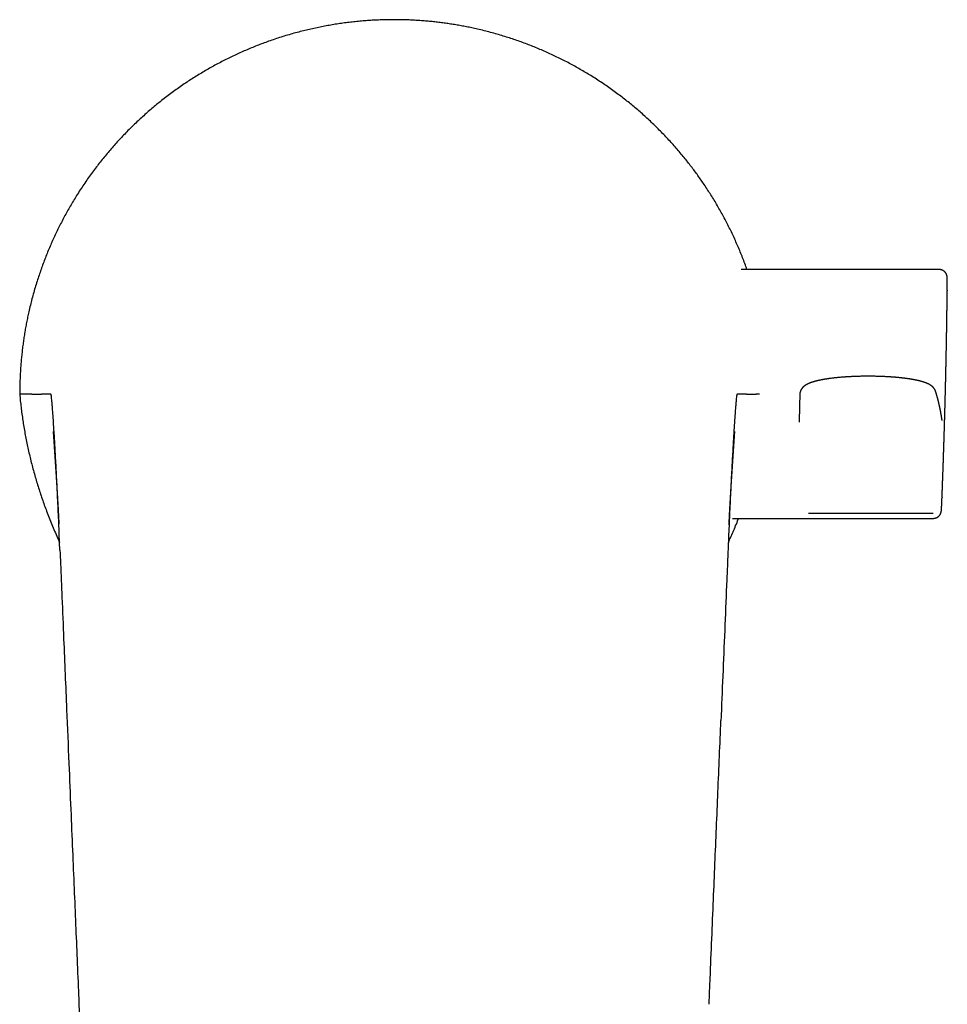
# Model space of a CAD drawing. Header units: millimetres. Extents: x 8 to 613, y 12 to 425.
# Tile 4 of 34: x 287 to 356, y 152 to 225. Entities that reach past the tile are written whole.
import ezdxf

# ---------------------------------------------------------------- set-up
doc = ezdxf.new("R2010")
doc.units = ezdxf.units.MM

msp = doc.modelspace()

# ---------------------------------------------------------------- linework, layer by layer
at = {"color": 7, "linetype": 'Continuous', "lineweight": 30}
for p, q in [((355.777, 206.559), (341.068, 206.559)), ((355.777, 206.558), (355.777, 206.558)), ((356.381, 205.011), (356.381, 204.982)), ((342.434, 197.29), (342.172, 197.29)), ((345.426, 197.279), (345.425, 197.266)), ((345.379, 195.226), (345.379, 195.224)), ((355.993, 189.605), (355.992, 189.579)), ((340.413, 188.059), (355.341, 188.059)), ((290.453, 185.695), (290.404, 186.863))]:
    msp.add_line(p, q, dxfattribs=at)
at = {"color": 7, "linetype": 'Continuous', "lineweight": 30, "flags": 128}
msp.add_lwpolyline([(291.864, 151.953), (291.949, 149.928), (292.445, 138.084), (293.129, 121.786)], dxfattribs=at)
at = {"color": 7, "linetype": 'Continuous', "lineweight": 30}
for centre, radius, start, end in [((287.832, -41.765), 239.055, 89.87058, 90.08878), ((287.978, 7.273), 190.017, 89.60627, 89.66607), ((342.499, 17.774), 179.516, 90.33219, 90.39548)]:
    msp.add_arc(centre, radius, start, end, dxfattribs=at)
for points, knots in [([(315.272, 225.121), (315.118, 225.12), (314.811, 225.119), (314.351, 225.107), (313.89, 225.088), (313.43, 225.061), (312.971, 225.027), (312.512, 224.985), (312.054, 224.935), (311.597, 224.878), (311.14, 224.813), (310.685, 224.741), (310.232, 224.661), (309.779, 224.574), (309.328, 224.479), (308.879, 224.377), (308.421, 224.265), (307.954, 224.142), (307.478, 224.008), (307.005, 223.865), (306.535, 223.714), (306.078, 223.558), (305.635, 223.399), (305.206, 223.236), (304.779, 223.066), (304.355, 222.89), (303.934, 222.705), (303.514, 222.514), (303.097, 222.315), (302.683, 222.109), (302.272, 221.896), (301.866, 221.677), (301.463, 221.451), (301.065, 221.219), (300.671, 220.98), (300.281, 220.735), (299.886, 220.478), (299.486, 220.207), (299.082, 219.923), (298.682, 219.632), (298.289, 219.333), (297.909, 219.035), (297.544, 218.738), (297.193, 218.443), (296.846, 218.141), (296.505, 217.834), (296.168, 217.521), (295.835, 217.201), (295.507, 216.875), (295.185, 216.544), (294.868, 216.207), (294.557, 215.866), (294.252, 215.52), (293.953, 215.169), (293.66, 214.813), (293.373, 214.453), (293.086, 214.079), (292.798, 213.691), (292.51, 213.29), (292.23, 212.883), (291.957, 212.471), (291.698, 212.064), (291.452, 211.663), (291.218, 211.268), (290.991, 210.869), (290.77, 210.466), (290.556, 210.059), (290.347, 209.647), (290.146, 209.231), (289.951, 208.811), (289.763, 208.389), (289.583, 207.964), (289.41, 207.536), (289.244, 207.106), (289.085, 206.673), (288.933, 206.238), (288.785, 205.79), (288.642, 205.329), (288.504, 204.855), (288.374, 204.378), (288.252, 203.899), (288.146, 203.446), (288.053, 203.018), (287.972, 202.618), (287.897, 202.216), (287.828, 201.813), (287.765, 201.409), (287.707, 201.004), (287.656, 200.598), (287.61, 200.192), (287.571, 199.785), (287.537, 199.375), (287.51, 198.961), (287.489, 198.543), (287.474, 198.126), (287.465, 197.708), (287.463, 197.429), (287.462, 197.29)], [0, 0, 0, 0, 0.010541, 0.021084, 0.031628, 0.042172, 0.052713, 0.063254, 0.073797, 0.084341, 0.094884, 0.105425, 0.115966, 0.12651, 0.137054, 0.147597, 0.158138, 0.16944, 0.180745, 0.192051, 0.203356, 0.214659, 0.225164, 0.235671, 0.246178, 0.256685, 0.26719, 0.277767, 0.288347, 0.298927, 0.309507, 0.320084, 0.330625, 0.341168, 0.351712, 0.362256, 0.372797, 0.384099, 0.395405, 0.406711, 0.418016, 0.429319, 0.439823, 0.450329, 0.460836, 0.471342, 0.481847, 0.492423, 0.503002, 0.513581, 0.52416, 0.534737, 0.545277, 0.555819, 0.566362, 0.576905, 0.587445, 0.598746, 0.61005, 0.621354, 0.632658, 0.643959, 0.654465, 0.664974, 0.675483, 0.685991, 0.696498, 0.707076, 0.717657, 0.728239, 0.738819, 0.749398, 0.75994, 0.770485, 0.78103, 0.791575, 0.802117, 0.81342, 0.824725, 0.836032, 0.847337, 0.85864, 0.867994, 0.87735, 0.886706, 0.896061, 0.905415, 0.91477, 0.924125, 0.933481, 0.942837, 0.952191, 0.961751, 0.971313, 0.980876, 0.990439, 1, 1, 1, 1]), ([(341.498, 206.559), (341.498, 206.561), (341.447, 206.708), (341.34, 207), (341.175, 207.432), (341.003, 207.862), (340.824, 208.289), (340.637, 208.714), (340.443, 209.136), (340.241, 209.556), (340.032, 209.973), (339.817, 210.386), (339.594, 210.796), (339.365, 211.2), (339.13, 211.601), (338.888, 211.997), (338.639, 212.39), (338.393, 212.764), (338.15, 213.121), (337.911, 213.462), (337.668, 213.798), (337.419, 214.131), (337.165, 214.46), (336.897, 214.796), (336.615, 215.14), (336.317, 215.49), (336.014, 215.835), (335.706, 216.175), (335.391, 216.511), (335.069, 216.842), (334.742, 217.169), (334.409, 217.49), (334.071, 217.805), (333.728, 218.115), (333.38, 218.418), (333.028, 218.715), (332.671, 219.006), (332.309, 219.292), (331.933, 219.578), (331.544, 219.864), (331.141, 220.15), (330.732, 220.428), (330.319, 220.699), (329.911, 220.957), (329.509, 221.201), (329.112, 221.433), (328.712, 221.658), (328.308, 221.877), (327.9, 222.089), (327.487, 222.295), (327.07, 222.495), (326.649, 222.688), (326.226, 222.874), (325.8, 223.052), (325.371, 223.223), (324.941, 223.387), (324.507, 223.544), (324.071, 223.693), (323.622, 223.839), (323.16, 223.98), (322.685, 224.116), (322.208, 224.243), (321.728, 224.362), (321.278, 224.466), (320.856, 224.555), (320.465, 224.633), (320.073, 224.704), (319.68, 224.77), (319.286, 224.831), (318.891, 224.885), (318.496, 224.934), (318.099, 224.978), (317.703, 225.015), (317.302, 225.048), (316.899, 225.074), (316.493, 225.095), (316.086, 225.11), (315.679, 225.119), (315.408, 225.12), (315.272, 225.121)], [0, 0, 0, 0, 0.000143, 0.013655, 0.02717, 0.040685, 0.0542, 0.067712, 0.081318, 0.094928, 0.108538, 0.122147, 0.135754, 0.149313, 0.162875, 0.176438, 0.19, 0.203559, 0.215688, 0.227819, 0.239952, 0.252084, 0.264216, 0.276344, 0.28975, 0.303159, 0.316569, 0.329978, 0.343385, 0.356883, 0.370385, 0.383887, 0.397389, 0.410888, 0.42434, 0.437795, 0.451252, 0.464707, 0.478159, 0.492583, 0.50701, 0.521438, 0.535865, 0.550288, 0.563694, 0.577102, 0.590512, 0.60392, 0.617326, 0.630824, 0.644325, 0.657827, 0.671328, 0.684826, 0.698278, 0.711733, 0.725188, 0.738643, 0.752095, 0.766518, 0.780945, 0.795373, 0.8098, 0.824223, 0.835859, 0.847496, 0.859135, 0.870772, 0.882408, 0.894044, 0.905682, 0.91732, 0.928957, 0.940593, 0.952473, 0.964355, 0.976238, 0.98812, 1, 1, 1, 1]), ([(356.381, 205.019), (356.381, 205.023), (356.382, 205.042), (356.382, 205.074), (356.382, 205.116), (356.383, 205.159), (356.383, 205.204), (356.383, 205.25), (356.384, 205.303), (356.384, 205.361), (356.385, 205.422), (356.385, 205.48), (356.385, 205.541), (356.385, 205.603), (356.385, 205.665), (356.385, 205.713), (356.385, 205.75), (356.385, 205.778), (356.385, 205.803), (356.384, 205.825), (356.384, 205.845), (356.384, 205.862), (356.383, 205.877), (356.383, 205.891), (356.383, 205.903), (356.382, 205.913), (356.382, 205.922), (356.382, 205.93), (356.381, 205.938), (356.381, 205.946), (356.38, 205.956), (356.38, 205.967), (356.379, 205.979), (356.378, 205.992), (356.376, 206.006), (356.375, 206.02), (356.373, 206.034), (356.371, 206.045), (356.37, 206.054), (356.368, 206.065), (356.365, 206.077), (356.362, 206.089), (356.36, 206.099), (356.357, 206.109), (356.355, 206.119), (356.352, 206.128), (356.349, 206.137), (356.346, 206.147), (356.341, 206.161), (356.333, 206.181), (356.322, 206.207), (356.308, 206.234), (356.293, 206.262), (356.272, 206.295), (356.245, 206.331), (356.212, 206.369), (356.179, 206.401), (356.146, 206.429), (356.112, 206.454), (356.071, 206.479), (356.023, 206.503), (355.969, 206.524), (355.909, 206.541), (355.845, 206.553), (355.8, 206.554), (355.777, 206.555)], [0, 0, 0, 0, 0.0057132, 0.0235703, 0.0428761, 0.0636303, 0.0858322, 0.1094804, 0.1345731, 0.1706798, 0.2067163, 0.2425663, 0.2782297, 0.3254903, 0.3724203, 0.4190389, 0.446379, 0.4734102, 0.4992047, 0.5236532, 0.5459507, 0.5669953, 0.5867862, 0.6053228, 0.6226043, 0.6390937, 0.6503459, 0.6617405, 0.6732788, 0.6849884, 0.6978749, 0.7124565, 0.7287328, 0.7449302, 0.7598762, 0.77356, 0.7858557, 0.791488, 0.7967849, 0.8024677, 0.809324, 0.8132051, 0.8173937, 0.8218315, 0.8256622, 0.8286274, 0.8311287, 0.8339594, 0.8371567, 0.8430599, 0.849964, 0.8577284, 0.865412, 0.8728658, 0.8847748, 0.8960554, 0.906733, 0.9146862, 0.9237688, 0.9340438, 0.9454459, 0.9578815, 0.9712263, 0.985326, 1, 1, 1, 1]), ([(355.993, 189.605), (355.994, 189.609), (355.994, 189.625), (355.995, 189.656), (355.997, 189.696), (355.999, 189.736), (356, 189.776), (356.002, 189.813), (356.003, 189.847), (356.004, 189.879), (356.005, 189.911), (356.007, 189.947), (356.008, 189.985), (356.01, 190.026), (356.011, 190.07), (356.013, 190.115), (356.015, 190.16), (356.017, 190.203), (356.018, 190.242), (356.019, 190.278), (356.021, 190.312), (356.022, 190.346), (356.023, 190.383), (356.025, 190.422), (356.026, 190.464), (356.028, 190.511), (356.03, 190.561), (356.032, 190.609), (356.034, 190.656), (356.035, 190.7), (356.037, 190.743), (356.038, 190.784), (356.04, 190.825), (356.041, 190.868), (356.043, 190.913), (356.045, 190.963), (356.047, 191.017), (356.049, 191.074), (356.051, 191.133), (356.053, 191.19), (356.055, 191.243), (356.057, 191.293), (356.059, 191.352), (356.062, 191.421), (356.065, 191.502), (356.067, 191.578), (356.07, 191.649), (356.072, 191.719), (356.075, 191.793), (356.078, 191.869), (356.081, 191.971), (356.085, 192.098), (356.091, 192.255), (356.096, 192.418), (356.102, 192.584), (356.107, 192.74), (356.112, 192.886), (356.117, 193.025), (356.121, 193.137), (356.123, 193.228), (356.126, 193.299), (356.128, 193.376), (356.131, 193.457), (356.133, 193.53), (356.135, 193.591), (356.137, 193.637), (356.138, 193.678), (356.139, 193.717), (356.14, 193.757), (356.142, 193.801), (356.144, 193.855), (356.146, 193.919), (356.148, 193.993), (356.15, 194.067), (356.153, 194.16), (356.156, 194.27), (356.16, 194.396), (356.164, 194.519), (356.168, 194.636), (356.17, 194.729), (356.173, 194.801), (356.174, 194.858), (356.176, 194.92), (356.178, 194.986), (356.18, 195.048), (356.182, 195.106), (356.183, 195.157), (356.184, 195.204), (356.186, 195.247), (356.187, 195.295), (356.188, 195.347), (356.19, 195.405), (356.192, 195.466), (356.194, 195.532), (356.196, 195.599), (356.198, 195.665), (356.199, 195.729), (356.201, 195.793), (356.203, 195.853), (356.205, 195.916), (356.206, 195.985), (356.209, 196.061), (356.211, 196.137), (356.213, 196.213), (356.215, 196.291), (356.217, 196.377), (356.22, 196.475), (356.223, 196.583), (356.226, 196.696), (356.229, 196.809), (356.231, 196.92), (356.234, 197.027), (356.237, 197.132), (356.24, 197.236), (356.242, 197.341), (356.245, 197.446), (356.247, 197.548), (356.25, 197.645), (356.252, 197.737), (356.254, 197.826), (356.256, 197.912), (356.258, 197.986), (356.259, 198.048), (356.261, 198.1), (356.262, 198.156), (356.263, 198.214), (356.265, 198.27), (356.266, 198.321), (356.267, 198.365), (356.268, 198.406), (356.269, 198.449), (356.27, 198.498), (356.271, 198.548), (356.272, 198.597), (356.273, 198.641), (356.274, 198.683), (356.275, 198.721), (356.276, 198.754), (356.276, 198.783), (356.277, 198.809), (356.278, 198.834), (356.278, 198.865), (356.279, 198.904), (356.28, 198.952), (356.281, 199.004), (356.283, 199.061), (356.284, 199.119), (356.285, 199.175), (356.286, 199.226), (356.287, 199.271), (356.288, 199.313), (356.289, 199.355), (356.29, 199.397), (356.291, 199.442), (356.292, 199.491), (356.293, 199.552), (356.295, 199.624), (356.296, 199.706), (356.298, 199.788), (356.3, 199.868), (356.301, 199.944), (356.303, 200.015), (356.304, 200.082), (356.306, 200.15), (356.307, 200.219), (356.308, 200.292), (356.31, 200.367), (356.311, 200.446), (356.313, 200.524), (356.314, 200.597), (356.316, 200.662), (356.317, 200.716), (356.318, 200.766), (356.318, 200.808), (356.319, 200.846), (356.32, 200.88), (356.32, 200.92), (356.321, 200.964), (356.322, 201.018), (356.323, 201.079), (356.325, 201.144), (356.326, 201.204), (356.327, 201.259), (356.328, 201.311), (356.329, 201.382), (356.33, 201.475), (356.333, 201.593), (356.335, 201.718), (356.337, 201.849), (356.339, 201.982), (356.341, 202.112), (356.343, 202.24), (356.345, 202.354), (356.347, 202.453), (356.348, 202.539), (356.349, 202.625), (356.351, 202.715), (356.352, 202.804), (356.354, 202.888), (356.355, 202.968), (356.356, 203.046), (356.357, 203.12), (356.358, 203.188), (356.359, 203.248), (356.36, 203.303), (356.36, 203.356), (356.361, 203.405), (356.362, 203.451), (356.362, 203.496), (356.363, 203.544), (356.364, 203.599), (356.365, 203.658), (356.365, 203.718), (356.366, 203.774), (356.367, 203.827), (356.367, 203.875), (356.368, 203.918), (356.369, 203.956), (356.369, 203.991), (356.369, 204.024), (356.37, 204.06), (356.37, 204.101), (356.371, 204.148), (356.372, 204.197), (356.372, 204.244), (356.373, 204.287), (356.373, 204.327), (356.374, 204.366), (356.374, 204.404), (356.375, 204.442), (356.375, 204.481), (356.376, 204.526), (356.376, 204.58), (356.377, 204.639), (356.378, 204.698), (356.378, 204.751), (356.379, 204.798), (356.379, 204.841), (356.38, 204.88), (356.38, 204.918), (356.381, 204.951), (356.381, 204.973), (356.381, 204.982)], [0, 0, 0, 0, 0.0008016, 0.0032179, 0.00588, 0.0086436, 0.0111324, 0.0136883, 0.015837, 0.017765, 0.0198625, 0.0221898, 0.024705, 0.0273778, 0.0301913, 0.0331451, 0.0361902, 0.0389792, 0.0415781, 0.0438156, 0.0459416, 0.0481824, 0.0505374, 0.0530681, 0.0557916, 0.0588546, 0.0622426, 0.065478, 0.0683223, 0.0713852, 0.0740839, 0.0767324, 0.0793379, 0.0820819, 0.0850451, 0.0882382, 0.0917333, 0.0955418, 0.0994928, 0.1032003, 0.1066506, 0.1098751, 0.1128988, 0.1181054, 0.1234249, 0.1287102, 0.132871, 0.1374312, 0.1422626, 0.1472408, 0.1523002, 0.1622478, 0.171926, 0.1830889, 0.1938864, 0.2043416, 0.2135481, 0.2225063, 0.2312905, 0.2355597, 0.2401724, 0.2451904, 0.250551, 0.2559624, 0.2594461, 0.2623911, 0.2649541, 0.2674332, 0.2700089, 0.2728527, 0.2759988, 0.2805458, 0.2854057, 0.2903201, 0.2950858, 0.3034988, 0.3117328, 0.3197603, 0.3273505, 0.3345696, 0.3378865, 0.3415832, 0.3456525, 0.3499454, 0.3543727, 0.3579159, 0.361245, 0.3642978, 0.3670776, 0.3696386, 0.3735534, 0.3772182, 0.3811105, 0.3853961, 0.3901027, 0.3941074, 0.398379, 0.4026068, 0.4065044, 0.4100762, 0.4149649, 0.4198989, 0.4248969, 0.4298286, 0.4347775, 0.4400189, 0.4467098, 0.4537597, 0.4611491, 0.468665, 0.4759127, 0.4828115, 0.4896144, 0.4963707, 0.503127, 0.5101576, 0.5168314, 0.5231453, 0.5290967, 0.5347827, 0.5403751, 0.5459565, 0.5490972, 0.5525039, 0.5561793, 0.5600884, 0.5637748, 0.5671021, 0.5699086, 0.5724209, 0.5751666, 0.5783489, 0.5819723, 0.584827, 0.5878189, 0.5905698, 0.5930365, 0.5952167, 0.5970776, 0.5986615, 0.600233, 0.6019733, 0.6047542, 0.6078761, 0.6112843, 0.6149722, 0.6189264, 0.622659, 0.6259429, 0.6287806, 0.6314723, 0.6341761, 0.6368597, 0.6397656, 0.6429542, 0.6464266, 0.6516713, 0.6570378, 0.6624162, 0.6676226, 0.6725883, 0.6771862, 0.681468, 0.6857631, 0.6903352, 0.6950578, 0.6999646, 0.705043, 0.7102793, 0.7153234, 0.7192692, 0.7228359, 0.7259679, 0.7290414, 0.7310357, 0.7332562, 0.735833, 0.7387555, 0.7417921, 0.7463664, 0.7507187, 0.754525, 0.758011, 0.7613572, 0.7646657, 0.7719299, 0.7794453, 0.787653, 0.7964281, 0.8050448, 0.8135051, 0.8218195, 0.8299971, 0.8356766, 0.8412109, 0.8466648, 0.8525466, 0.8587877, 0.8638852, 0.8690826, 0.8742419, 0.8791214, 0.8836622, 0.8873633, 0.8908561, 0.8943223, 0.8977793, 0.9005069, 0.9032719, 0.9064025, 0.9099964, 0.9140276, 0.9179189, 0.921609, 0.9250479, 0.9281507, 0.9309166, 0.9335431, 0.9355968, 0.9376473, 0.9399325, 0.9426267, 0.9457311, 0.9490699, 0.9521644, 0.9549443, 0.9574085, 0.9600371, 0.962529, 0.9648885, 0.9673043, 0.9702011, 0.9735964, 0.9778271, 0.9816782, 0.985117, 0.9881926, 0.9909534, 0.9934513, 0.9957158, 0.9984049, 1, 1, 1, 1]), ([(355.523, 197.488), (355.521, 197.494), (355.517, 197.505), (355.512, 197.522), (355.506, 197.536), (355.502, 197.548), (355.496, 197.561), (355.491, 197.572), (355.485, 197.587), (355.476, 197.605), (355.464, 197.627), (355.452, 197.647), (355.442, 197.664), (355.434, 197.677), (355.427, 197.687), (355.421, 197.697), (355.413, 197.708), (355.404, 197.719), (355.396, 197.73), (355.39, 197.739), (355.384, 197.746), (355.38, 197.751), (355.375, 197.757), (355.369, 197.764), (355.36, 197.774), (355.35, 197.786), (355.338, 197.798), (355.327, 197.81), (355.317, 197.82), (355.308, 197.829), (355.299, 197.837), (355.29, 197.845), (355.279, 197.855), (355.266, 197.867), (355.252, 197.878), (355.241, 197.887), (355.231, 197.895), (355.222, 197.902), (355.213, 197.91), (355.201, 197.918), (355.188, 197.928), (355.172, 197.939), (355.156, 197.949), (355.14, 197.96), (355.121, 197.972), (355.1, 197.985), (355.078, 197.998), (355.056, 198.01), (355.039, 198.02), (355.024, 198.027), (355.012, 198.034), (354.999, 198.041), (354.984, 198.048), (354.97, 198.054), (354.957, 198.061), (354.944, 198.067), (354.932, 198.073), (354.918, 198.079), (354.903, 198.086), (354.886, 198.093), (354.867, 198.101), (354.849, 198.109), (354.832, 198.115), (354.818, 198.121), (354.805, 198.126), (354.793, 198.131), (354.78, 198.136), (354.766, 198.141), (354.75, 198.147), (354.733, 198.153), (354.717, 198.159), (354.7, 198.165), (354.682, 198.171), (354.663, 198.178), (354.642, 198.185), (354.621, 198.191), (354.601, 198.198), (354.584, 198.203), (354.566, 198.209), (354.547, 198.214), (354.527, 198.22), (354.508, 198.226), (354.491, 198.231), (354.474, 198.236), (354.456, 198.241), (354.437, 198.246), (354.418, 198.251), (354.4, 198.256), (354.385, 198.26), (354.369, 198.264), (354.352, 198.268), (354.332, 198.273), (354.311, 198.279), (354.29, 198.284), (354.268, 198.289), (354.245, 198.295), (354.224, 198.3), (354.203, 198.305), (354.182, 198.31), (354.158, 198.315), (354.131, 198.321), (354.099, 198.328), (354.063, 198.335), (354.026, 198.343), (353.981, 198.352), (353.93, 198.362), (353.87, 198.373), (353.816, 198.383), (353.771, 198.391), (353.736, 198.397), (353.706, 198.402), (353.68, 198.406), (353.66, 198.41), (353.643, 198.412), (353.63, 198.414), (353.618, 198.416), (353.606, 198.418), (353.59, 198.421), (353.571, 198.424), (353.549, 198.427), (353.505, 198.434), (353.443, 198.443), (353.377, 198.452), (353.328, 198.458), (353.293, 198.463), (353.257, 198.468), (353.217, 198.473), (353.173, 198.478), (353.124, 198.484), (353.07, 198.49), (353.014, 198.497), (352.955, 198.503), (352.893, 198.51), (352.828, 198.517), (352.759, 198.523), (352.689, 198.53), (352.621, 198.536), (352.557, 198.542), (352.497, 198.547), (352.444, 198.551), (352.398, 198.555), (352.359, 198.558), (352.322, 198.56), (352.288, 198.563), (352.259, 198.565), (352.234, 198.567), (352.215, 198.568), (352.199, 198.569), (352.181, 198.57), (352.158, 198.572), (352.127, 198.574), (352.09, 198.576), (352.048, 198.579), (351.988, 198.582), (351.909, 198.587), (351.806, 198.592), (351.692, 198.598), (351.566, 198.603), (351.436, 198.608), (351.301, 198.612), (351.163, 198.616), (351.018, 198.619), (350.868, 198.621), (350.712, 198.623), (350.55, 198.624), (350.395, 198.624), (350.248, 198.623), (350.109, 198.621), (349.968, 198.619), (349.824, 198.615), (349.69, 198.612), (349.569, 198.608), (349.465, 198.604), (349.366, 198.6), (349.274, 198.595), (349.187, 198.591), (349.105, 198.587), (349.027, 198.582), (348.965, 198.579), (348.918, 198.576), (348.884, 198.574), (348.855, 198.572), (348.834, 198.57), (348.818, 198.569), (348.805, 198.568), (348.791, 198.567), (348.773, 198.566), (348.751, 198.565), (348.725, 198.563), (348.693, 198.561), (348.657, 198.558), (348.617, 198.555), (348.575, 198.551), (348.533, 198.548), (348.46, 198.542), (348.359, 198.533), (348.231, 198.521), (348.106, 198.509), (347.983, 198.495), (347.861, 198.481), (347.739, 198.466), (347.641, 198.453), (347.567, 198.442), (347.517, 198.435), (347.471, 198.428), (347.428, 198.422), (347.392, 198.416), (347.361, 198.411), (347.337, 198.407), (347.313, 198.403), (347.287, 198.399), (347.256, 198.394), (347.223, 198.388), (347.189, 198.382), (347.153, 198.375), (347.118, 198.369), (347.083, 198.362), (347.035, 198.353), (346.975, 198.341), (346.916, 198.329), (346.874, 198.32), (346.846, 198.314), (346.821, 198.308), (346.799, 198.303), (346.781, 198.299), (346.765, 198.295), (346.752, 198.292), (346.741, 198.29), (346.729, 198.287), (346.714, 198.283), (346.697, 198.279), (346.678, 198.274), (346.657, 198.269), (346.637, 198.264), (346.616, 198.259), (346.591, 198.252), (346.562, 198.244), (346.528, 198.235), (346.494, 198.225), (346.461, 198.216), (346.43, 198.206), (346.401, 198.197), (346.374, 198.189), (346.351, 198.181), (346.33, 198.174), (346.311, 198.168), (346.291, 198.161), (346.272, 198.154), (346.254, 198.148), (346.237, 198.142), (346.224, 198.136), (346.211, 198.132), (346.198, 198.127), (346.182, 198.121), (346.165, 198.114), (346.149, 198.107), (346.135, 198.101), (346.122, 198.096), (346.111, 198.092), (346.101, 198.087), (346.092, 198.083), (346.083, 198.079), (346.072, 198.075), (346.06, 198.069), (346.046, 198.063), (346.032, 198.056), (346.018, 198.05), (346.005, 198.043), (345.993, 198.037), (345.98, 198.031), (345.961, 198.021), (345.937, 198.008), (345.909, 197.992), (345.883, 197.977), (345.857, 197.961), (345.832, 197.944), (345.807, 197.927), (345.78, 197.908), (345.758, 197.891), (345.74, 197.877), (345.728, 197.867), (345.717, 197.858), (345.708, 197.849), (345.698, 197.84), (345.686, 197.829), (345.674, 197.818), (345.663, 197.808), (345.656, 197.8), (345.65, 197.794), (345.644, 197.787), (345.636, 197.779), (345.628, 197.77), (345.62, 197.761), (345.613, 197.753), (345.607, 197.746), (345.601, 197.738), (345.594, 197.73), (345.586, 197.72), (345.577, 197.708), (345.569, 197.697), (345.562, 197.687), (345.557, 197.679), (345.551, 197.671), (345.546, 197.662), (345.539, 197.651), (345.531, 197.638), (345.523, 197.624), (345.515, 197.61), (345.507, 197.596), (345.5, 197.582), (345.494, 197.569), (345.489, 197.557), (345.483, 197.545), (345.478, 197.531), (345.47, 197.512), (345.462, 197.489), (345.455, 197.465), (345.449, 197.443), (345.443, 197.423), (345.439, 197.403), (345.435, 197.384), (345.433, 197.369), (345.431, 197.358), (345.43, 197.344), (345.428, 197.325), (345.426, 197.3), (345.425, 197.28), (345.425, 197.268), (345.425, 197.266)], [0, 0, 0, 0, 0.002526, 0.004603, 0.006236, 0.00744, 0.008372, 0.009402, 0.010589, 0.013066, 0.015764, 0.018616, 0.020599, 0.022247, 0.02356, 0.02481, 0.026363, 0.028218, 0.029717, 0.030968, 0.031971, 0.032726, 0.033538, 0.034623, 0.036285, 0.038338, 0.040465, 0.042441, 0.044265, 0.045908, 0.047401, 0.048868, 0.050644, 0.053374, 0.055809, 0.057721, 0.059202, 0.060747, 0.062431, 0.064302, 0.06671, 0.069375, 0.07215, 0.074923, 0.077636, 0.081726, 0.085439, 0.088808, 0.092204, 0.094069, 0.096028, 0.098159, 0.100465, 0.102802, 0.104811, 0.106808, 0.10875, 0.110755, 0.113056, 0.115732, 0.118664, 0.121408, 0.123859, 0.126041, 0.127852, 0.129582, 0.131324, 0.133331, 0.135618, 0.137976, 0.140447, 0.142617, 0.144949, 0.147579, 0.150563, 0.153438, 0.155979, 0.158185, 0.160383, 0.162868, 0.165581, 0.167843, 0.169948, 0.172015, 0.174234, 0.176605, 0.178992, 0.181075, 0.182841, 0.184514, 0.186515, 0.188879, 0.191533, 0.19404, 0.196326, 0.198929, 0.201267, 0.203409, 0.205718, 0.208258, 0.21103, 0.214594, 0.218364, 0.222275, 0.226327, 0.231949, 0.237822, 0.243946, 0.247576, 0.250826, 0.253659, 0.256074, 0.257934, 0.259437, 0.260584, 0.261482, 0.262628, 0.26406, 0.265793, 0.267828, 0.269975, 0.277341, 0.284235, 0.287161, 0.289993, 0.292953, 0.29627, 0.299941, 0.303969, 0.308351, 0.313088, 0.317633, 0.322461, 0.327573, 0.332967, 0.338487, 0.343603, 0.348394, 0.352859, 0.357, 0.360078, 0.362949, 0.365613, 0.36807, 0.370235, 0.37199, 0.373377, 0.374401, 0.375396, 0.377202, 0.379412, 0.382029, 0.385051, 0.388282, 0.39479, 0.401513, 0.409799, 0.418389, 0.427282, 0.436234, 0.445479, 0.455076, 0.465037, 0.475358, 0.486038, 0.497075, 0.505979, 0.515108, 0.524465, 0.534052, 0.543847, 0.551298, 0.558362, 0.565036, 0.57132, 0.577214, 0.583039, 0.588424, 0.593368, 0.596073, 0.598487, 0.600516, 0.602159, 0.603112, 0.603904, 0.604902, 0.606189, 0.607766, 0.609632, 0.611788, 0.614495, 0.617524, 0.620606, 0.623679, 0.626739, 0.636586, 0.646302, 0.655894, 0.665476, 0.675295, 0.685364, 0.695691, 0.700185, 0.704459, 0.708514, 0.712349, 0.715927, 0.718403, 0.720558, 0.722524, 0.724964, 0.727971, 0.730909, 0.734242, 0.737727, 0.741158, 0.744535, 0.747855, 0.755438, 0.762684, 0.765861, 0.768848, 0.771516, 0.773865, 0.775896, 0.777608, 0.779004, 0.780155, 0.781375, 0.782996, 0.785013, 0.787222, 0.78952, 0.791909, 0.794325, 0.796668, 0.800717, 0.804799, 0.80891, 0.812968, 0.816946, 0.820772, 0.82411, 0.82743, 0.829838, 0.832447, 0.835097, 0.837755, 0.840398, 0.842729, 0.844658, 0.846196, 0.848101, 0.850377, 0.852946, 0.855351, 0.857517, 0.859442, 0.860978, 0.862434, 0.863809, 0.865153, 0.866747, 0.868638, 0.870823, 0.872983, 0.875301, 0.877234, 0.879118, 0.881055, 0.883233, 0.888189, 0.89281, 0.896911, 0.901137, 0.9055, 0.909827, 0.91397, 0.918971, 0.921333, 0.923445, 0.925306, 0.926914, 0.92847, 0.930624, 0.933333, 0.934983, 0.93632, 0.937355, 0.938458, 0.939797, 0.941374, 0.942989, 0.944332, 0.945473, 0.946429, 0.947689, 0.949294, 0.951198, 0.952931, 0.954297, 0.955404, 0.95645, 0.957651, 0.959008, 0.960919, 0.962826, 0.964594, 0.966375, 0.967985, 0.969688, 0.971149, 0.972339, 0.973923, 0.975999, 0.978743, 0.981422, 0.983725, 0.98583, 0.987949, 0.989971, 0.991723, 0.992575, 0.993752, 0.995296, 0.997207, 0.999478, 1, 1, 1, 1]), ([(287.462, 197.29), (287.477, 197.127), (287.507, 196.802), (287.561, 196.315), (287.623, 195.828), (287.693, 195.343), (287.77, 194.859), (287.854, 194.376), (287.946, 193.894), (288.045, 193.414), (288.151, 192.936), (288.265, 192.459), (288.385, 191.984), (288.472, 191.66), (288.561, 191.338), (288.652, 191.018), (288.792, 190.553), (288.938, 190.09), (289.091, 189.629), (289.25, 189.17), (289.422, 188.699), (289.605, 188.216), (289.801, 187.722), (290.006, 187.23), (290.214, 186.749), (290.358, 186.433), (290.429, 186.278)], [0, 0, 0, 0, 0.042768, 0.085546, 0.128329, 0.171113, 0.213892, 0.25666, 0.299422, 0.342194, 0.384971, 0.427747, 0.47052, 0.513283, 0.515514, 0.557902, 0.600298, 0.642698, 0.685098, 0.727494, 0.769882, 0.816283, 0.862696, 0.909114, 0.955531, 1, 1, 1, 1]), ([(288.372, 197.29), (288.392, 197.29), (288.431, 197.29), (288.49, 197.289), (288.539, 197.289), (288.588, 197.289), (288.627, 197.289), (288.676, 197.289), (288.715, 197.289), (288.763, 197.289), (288.802, 197.289), (288.851, 197.288), (288.889, 197.288), (288.938, 197.288), (288.976, 197.288), (289.029, 197.288), (289.062, 197.287), (289.086, 197.287)], [0, 0, 0, 0, 0.081795, 0.16359, 0.245385, 0.286283, 0.368078, 0.408975, 0.49077, 0.531668, 0.613463, 0.65436, 0.736155, 0.777053, 0.858848, 0.899745, 1, 1, 1, 1]), ([(289.776, 197.293), (289.766, 197.294), (289.745, 197.297), (289.715, 197.295), (289.685, 197.291), (289.624, 197.286), (289.532, 197.286), (289.409, 197.285), (289.325, 197.286), (289.284, 197.286)], [0, 0, 0, 0, 0.0625, 0.125, 0.1875, 0.25, 0.499999, 0.749999, 1, 1, 1, 1]), ([(290.404, 186.863), (290.392, 187.146), (290.368, 187.712), (290.331, 188.555), (290.292, 189.387), (290.254, 190.186), (290.216, 190.948), (290.18, 191.669), (290.143, 192.363), (290.106, 193.025), (290.071, 193.65), (290.036, 194.237), (290.002, 194.78), (289.969, 195.276), (289.939, 195.724), (289.91, 196.12), (289.883, 196.462), (289.858, 196.756), (289.834, 196.993), (289.813, 197.167), (289.793, 197.277), (289.781, 197.288), (289.776, 197.294)], [0, 0, 0, 0, 0.05165, 0.103329, 0.15502, 0.20672, 0.255303, 0.3039, 0.352504, 0.401113, 0.449724, 0.498337, 0.546955, 0.595581, 0.644212, 0.692842, 0.741466, 0.79008, 0.84258, 0.895068, 0.947544, 1, 1, 1, 1]), ([(340.768, 197.294), (340.763, 197.288), (340.751, 197.277), (340.731, 197.167), (340.71, 196.993), (340.686, 196.756), (340.661, 196.462), (340.634, 196.12), (340.605, 195.724), (340.575, 195.276), (340.542, 194.78), (340.508, 194.237), (340.473, 193.65), (340.438, 193.025), (340.401, 192.363), (340.364, 191.669), (340.327, 190.948), (340.29, 190.186), (340.252, 189.387), (340.213, 188.555), (340.176, 187.712), (340.152, 187.146), (340.14, 186.863)], [0, 0, 0, 0, 0.052456, 0.104932, 0.15742, 0.20992, 0.258534, 0.307158, 0.355788, 0.404419, 0.453045, 0.501663, 0.550276, 0.598887, 0.647496, 0.6961, 0.744697, 0.79328, 0.84498, 0.896671, 0.94835, 1, 1, 1, 1]), ([(341.26, 197.286), (341.218, 197.286), (341.135, 197.285), (341.012, 197.286), (340.92, 197.286), (340.859, 197.291), (340.829, 197.295), (340.799, 197.297), (340.778, 197.294), (340.768, 197.293)], [0, 0, 0, 0, 0.25, 0.5, 0.75, 0.8125, 0.875, 0.9375, 1, 1, 1, 1]), ([(341.458, 197.287), (341.478, 197.287), (341.516, 197.288), (341.574, 197.288), (341.622, 197.288), (341.67, 197.288), (341.709, 197.288), (341.758, 197.289), (341.797, 197.289), (341.845, 197.289), (341.884, 197.289), (341.933, 197.289), (341.972, 197.289), (342.021, 197.289), (342.06, 197.289), (342.114, 197.29), (342.148, 197.29), (342.172, 197.29)], [0, 0, 0, 0, 0.081795, 0.16359, 0.245385, 0.286283, 0.368078, 0.408975, 0.49077, 0.531668, 0.613463, 0.65436, 0.736155, 0.777053, 0.858848, 0.899745, 1, 1, 1, 1]), ([(345.425, 197.279), (345.419, 197.053), (345.409, 196.597), (345.394, 195.911), (345.384, 195.451), (345.378, 195.224)], [0, 0, 0, 0, 0.33189, 0.669832, 1, 1, 1, 1]), ([(355.999, 195.337), (355.998, 195.344), (355.996, 195.358), (355.993, 195.379), (355.991, 195.398), (355.988, 195.415), (355.986, 195.432), (355.984, 195.446), (355.982, 195.46), (355.98, 195.472), (355.978, 195.483), (355.977, 195.493), (355.976, 195.501), (355.974, 195.508), (355.974, 195.514), (355.973, 195.519), (355.972, 195.523), (355.971, 195.53), (355.97, 195.538), (355.968, 195.548), (355.967, 195.56), (355.963, 195.58), (355.96, 195.601), (355.957, 195.623), (355.954, 195.637), (355.952, 195.652), (355.949, 195.667), (355.947, 195.684), (355.944, 195.7), (355.942, 195.714), (355.94, 195.727), (355.937, 195.74), (355.935, 195.753), (355.933, 195.767), (355.931, 195.779), (355.929, 195.791), (355.927, 195.802), (355.925, 195.811), (355.924, 195.82), (355.922, 195.827), (355.921, 195.833), (355.92, 195.838), (355.92, 195.842), (355.919, 195.846), (355.918, 195.85), (355.917, 195.856), (355.916, 195.864), (355.914, 195.875), (355.912, 195.887), (355.909, 195.901), (355.906, 195.92), (355.901, 195.944), (355.896, 195.974), (355.89, 196.004), (355.884, 196.035), (355.879, 196.061), (355.875, 196.083), (355.872, 196.099), (355.869, 196.114), (355.866, 196.128), (355.864, 196.139), (355.862, 196.148), (355.86, 196.157), (355.859, 196.165), (355.857, 196.171), (355.856, 196.177), (355.855, 196.181), (355.854, 196.186), (355.853, 196.192), (355.852, 196.198), (355.851, 196.205), (355.849, 196.213), (355.847, 196.223), (355.845, 196.234), (355.842, 196.246), (355.839, 196.259), (355.837, 196.272), (355.834, 196.285), (355.831, 196.298), (355.828, 196.312), (355.825, 196.326), (355.823, 196.339), (355.82, 196.35), (355.818, 196.36), (355.816, 196.369), (355.814, 196.38), (355.811, 196.391), (355.808, 196.403), (355.806, 196.416), (355.803, 196.43), (355.8, 196.444), (355.796, 196.458), (355.794, 196.471), (355.791, 196.481), (355.789, 196.49), (355.788, 196.497), (355.786, 196.503), (355.785, 196.509), (355.784, 196.514), (355.783, 196.518), (355.782, 196.523), (355.78, 196.529), (355.779, 196.536), (355.777, 196.544), (355.775, 196.554), (355.772, 196.565), (355.769, 196.577), (355.766, 196.591), (355.762, 196.606), (355.759, 196.621), (355.755, 196.635), (355.75, 196.658), (355.742, 196.689), (355.735, 196.721), (355.728, 196.747), (355.724, 196.765), (355.719, 196.783), (355.715, 196.799), (355.712, 196.813), (355.709, 196.825), (355.706, 196.837), (355.702, 196.85), (355.699, 196.864), (355.695, 196.879), (355.691, 196.895), (355.687, 196.911), (355.681, 196.933), (355.674, 196.961), (355.667, 196.987), (355.661, 197.008), (355.657, 197.022), (355.654, 197.036), (355.65, 197.05), (355.646, 197.064), (355.643, 197.077), (355.639, 197.089), (355.636, 197.099), (355.634, 197.107), (355.632, 197.114), (355.63, 197.12), (355.629, 197.126), (355.627, 197.131), (355.626, 197.136), (355.625, 197.141), (355.623, 197.147), (355.621, 197.154), (355.619, 197.163), (355.616, 197.173), (355.612, 197.185), (355.609, 197.197), (355.606, 197.209), (355.602, 197.221), (355.599, 197.232), (355.596, 197.243), (355.593, 197.253), (355.59, 197.263), (355.587, 197.273), (355.584, 197.283), (355.582, 197.292), (355.579, 197.301), (355.576, 197.311), (355.572, 197.324), (355.569, 197.337), (355.565, 197.35), (355.561, 197.363), (355.557, 197.376), (355.553, 197.39), (355.547, 197.41), (355.539, 197.437), (355.53, 197.464), (355.525, 197.481), (355.523, 197.487)], [0, 0, 0, 0, 0.010058, 0.019495, 0.02831, 0.036505, 0.044078, 0.050911, 0.057145, 0.06278, 0.067816, 0.072337, 0.076233, 0.079506, 0.082155, 0.084215, 0.086258, 0.088486, 0.092827, 0.097731, 0.10318, 0.108745, 0.125865, 0.132202, 0.138648, 0.145521, 0.152826, 0.160562, 0.168729, 0.174472, 0.180412, 0.186547, 0.192877, 0.199177, 0.205013, 0.210376, 0.215256, 0.219665, 0.223602, 0.227068, 0.230063, 0.232086, 0.233821, 0.235571, 0.237523, 0.239677, 0.244028, 0.249025, 0.254667, 0.260955, 0.267888, 0.281183, 0.294831, 0.308823, 0.32316, 0.337841, 0.345294, 0.352833, 0.360111, 0.366751, 0.37152, 0.375896, 0.379877, 0.383464, 0.386334, 0.38889, 0.391132, 0.393228, 0.395681, 0.398526, 0.40176, 0.405385, 0.410007, 0.415138, 0.42078, 0.426928, 0.433105, 0.43897, 0.444523, 0.451649, 0.458185, 0.464132, 0.469489, 0.473641, 0.478066, 0.482911, 0.488179, 0.493867, 0.499978, 0.506125, 0.512646, 0.519313, 0.525405, 0.530869, 0.534388, 0.537587, 0.540466, 0.543025, 0.545263, 0.547184, 0.549089, 0.552047, 0.555396, 0.559136, 0.563267, 0.568634, 0.574544, 0.580997, 0.587932, 0.594892, 0.601779, 0.608593, 0.626961, 0.644782, 0.653491, 0.662066, 0.670453, 0.678412, 0.684346, 0.689999, 0.695551, 0.701488, 0.707958, 0.714857, 0.722184, 0.72994, 0.737894, 0.753324, 0.768495, 0.775185, 0.781823, 0.788409, 0.794944, 0.801412, 0.807524, 0.81317, 0.818351, 0.821759, 0.82493, 0.827864, 0.830562, 0.833023, 0.835247, 0.837315, 0.8397, 0.843262, 0.847451, 0.852268, 0.857713, 0.863784, 0.869316, 0.874838, 0.880101, 0.885103, 0.889845, 0.894327, 0.899275, 0.903861, 0.908086, 0.91196, 0.917078, 0.922755, 0.92899, 0.935785, 0.941516, 0.947591, 0.954012, 0.960682, 0.976275, 0.991382, 1, 1, 1, 1]), ([(289.947, 194.521), (289.947, 194.521), (289.947, 194.521), (289.947, 194.52), (289.947, 194.52), (289.947, 194.519), (289.947, 194.518), (289.947, 194.515), (289.948, 194.51), (289.948, 194.504), (289.949, 194.496), (289.949, 194.488), (289.95, 194.477), (289.951, 194.464), (289.952, 194.452), (289.953, 194.442), (289.953, 194.433), (289.954, 194.424), (289.955, 194.414), (289.956, 194.404), (289.956, 194.395), (289.957, 194.388), (289.957, 194.382), (289.957, 194.376), (289.958, 194.369), (289.959, 194.36), (289.96, 194.347), (289.961, 194.331), (289.962, 194.312), (289.964, 194.291), (289.965, 194.266), (289.967, 194.239), (289.969, 194.21), (289.971, 194.177), (289.974, 194.14), (289.977, 194.099), (289.98, 194.055), (289.983, 194.009), (289.986, 193.964), (289.989, 193.921), (289.992, 193.879), (289.994, 193.839), (289.997, 193.801), (289.999, 193.765), (290.002, 193.732), (290.004, 193.7), (290.006, 193.672), (290.007, 193.645), (290.009, 193.622), (290.01, 193.6), (290.012, 193.58), (290.013, 193.558), (290.015, 193.532), (290.017, 193.504), (290.019, 193.474), (290.021, 193.443), (290.023, 193.411), (290.025, 193.377), (290.028, 193.341), (290.03, 193.302), (290.033, 193.26), (290.036, 193.215), (290.039, 193.167), (290.044, 193.089), (290.052, 192.98), (290.06, 192.851), (290.068, 192.735), (290.075, 192.633), (290.081, 192.532), (290.088, 192.435), (290.093, 192.352), (290.098, 192.283), (290.101, 192.23), (290.105, 192.18), (290.107, 192.14), (290.109, 192.108), (290.111, 192.082), (290.113, 192.055), (290.115, 192.024), (290.117, 191.99), (290.119, 191.956), (290.122, 191.922), (290.124, 191.889), (290.126, 191.856), (290.128, 191.824), (290.13, 191.795), (290.131, 191.77), (290.133, 191.749), (290.134, 191.732), (290.135, 191.716), (290.136, 191.701), (290.137, 191.685), (290.138, 191.666), (290.14, 191.644), (290.141, 191.621), (290.143, 191.599), (290.144, 191.581), (290.145, 191.566), (290.146, 191.55), (290.147, 191.532), (290.148, 191.512), (290.149, 191.491), (290.151, 191.472), (290.152, 191.454), (290.153, 191.439), (290.154, 191.421), (290.155, 191.398), (290.157, 191.369), (290.16, 191.336), (290.162, 191.301), (290.164, 191.269), (290.166, 191.242), (290.167, 191.22), (290.168, 191.2), (290.169, 191.18), (290.171, 191.161), (290.172, 191.141), (290.174, 191.115), (290.176, 191.085), (290.178, 191.052), (290.18, 191.021), (290.181, 190.994), (290.183, 190.968), (290.185, 190.943), (290.186, 190.913), (290.188, 190.885), (290.19, 190.858), (290.191, 190.837), (290.192, 190.819), (290.193, 190.802), (290.195, 190.785), (290.196, 190.765), (290.197, 190.743), (290.199, 190.72), (290.2, 190.694), (290.202, 190.665), (290.204, 190.633), (290.206, 190.599), (290.208, 190.566), (290.21, 190.536), (290.212, 190.507), (290.214, 190.48), (290.215, 190.456), (290.217, 190.433), (290.218, 190.408), (290.22, 190.38), (290.222, 190.344), (290.225, 190.304), (290.227, 190.262), (290.229, 190.224), (290.232, 190.185), (290.234, 190.144), (290.237, 190.102), (290.239, 190.062), (290.242, 190.025), (290.244, 189.991), (290.246, 189.955), (290.248, 189.918), (290.251, 189.877), (290.255, 189.812), (290.26, 189.724), (290.266, 189.616), (290.272, 189.512), (290.277, 189.429), (290.281, 189.367), (290.283, 189.321), (290.286, 189.272), (290.289, 189.222), (290.292, 189.172), (290.295, 189.123), (290.297, 189.08), (290.299, 189.042), (290.301, 189.01), (290.303, 188.981), (290.304, 188.954), (290.306, 188.929), (290.307, 188.907), (290.308, 188.883), (290.31, 188.857), (290.311, 188.835), (290.312, 188.809), (290.314, 188.784), (290.315, 188.764), (290.316, 188.743), (290.317, 188.723), (290.318, 188.702), (290.319, 188.68), (290.32, 188.659), (290.322, 188.639), (290.323, 188.618), (290.324, 188.596), (290.325, 188.573), (290.326, 188.55), (290.327, 188.53), (290.328, 188.511), (290.329, 188.493), (290.33, 188.474), (290.331, 188.455), (290.332, 188.432), (290.334, 188.41), (290.335, 188.39), (290.335, 188.374), (290.336, 188.361), (290.337, 188.349), (290.337, 188.338), (290.338, 188.325), (290.339, 188.311), (290.339, 188.298), (290.34, 188.286), (290.34, 188.276), (290.341, 188.264), (290.342, 188.249), (290.343, 188.235), (290.343, 188.22), (290.344, 188.206), (290.345, 188.18), (290.347, 188.142), (290.35, 188.093), (290.352, 188.046), (290.354, 187.998), (290.356, 187.956), (290.359, 187.906), (290.361, 187.86), (290.363, 187.814), (290.365, 187.768), (290.367, 187.723), (290.369, 187.681), (290.37, 187.655), (290.371, 187.645)], [0, 0, 0, 0, 0.002503, 0.00575, 0.008657, 0.011303, 0.01384, 0.016444, 0.02369, 0.031113, 0.036328, 0.042762, 0.049443, 0.056119, 0.062789, 0.066354, 0.069633, 0.073222, 0.077165, 0.081187, 0.083953, 0.086353, 0.088388, 0.090056, 0.091558, 0.094572, 0.098197, 0.102435, 0.107286, 0.11275, 0.118828, 0.125121, 0.131961, 0.139347, 0.14728, 0.155762, 0.16551, 0.174792, 0.183581, 0.191878, 0.199682, 0.206993, 0.21381, 0.220133, 0.225963, 0.231299, 0.236141, 0.240489, 0.244343, 0.247702, 0.250807, 0.254016, 0.258205, 0.262564, 0.267094, 0.271796, 0.276769, 0.281728, 0.287114, 0.292926, 0.299164, 0.305829, 0.312919, 0.320186, 0.340059, 0.359767, 0.37374, 0.387545, 0.400972, 0.414009, 0.426653, 0.434266, 0.441363, 0.447944, 0.454214, 0.457517, 0.460842, 0.464464, 0.468531, 0.473042, 0.477909, 0.482183, 0.486543, 0.490989, 0.495303, 0.499105, 0.502388, 0.505167, 0.507211, 0.509223, 0.511205, 0.513172, 0.515526, 0.518431, 0.521864, 0.524551, 0.526801, 0.528627, 0.530547, 0.532839, 0.535501, 0.538291, 0.540862, 0.543103, 0.545014, 0.546656, 0.549935, 0.553784, 0.557985, 0.562497, 0.567002, 0.569965, 0.572715, 0.575272, 0.57768, 0.579958, 0.582464, 0.585354, 0.589668, 0.593804, 0.597692, 0.601113, 0.603982, 0.607123, 0.61066, 0.614866, 0.617772, 0.620397, 0.622671, 0.624614, 0.626447, 0.629104, 0.631759, 0.634621, 0.63774, 0.641284, 0.645188, 0.649572, 0.653519, 0.657171, 0.660639, 0.664096, 0.666781, 0.669451, 0.672464, 0.675959, 0.679658, 0.685331, 0.690323, 0.694856, 0.699314, 0.704406, 0.709546, 0.714619, 0.71875, 0.722769, 0.726907, 0.731409, 0.736331, 0.741352, 0.754788, 0.767654, 0.780008, 0.791897, 0.797094, 0.802315, 0.808119, 0.814406, 0.820229, 0.825876, 0.831582, 0.835576, 0.839416, 0.84287, 0.845983, 0.848885, 0.851764, 0.854254, 0.857127, 0.860275, 0.863151, 0.865899, 0.868505, 0.8706, 0.873115, 0.875918, 0.878382, 0.880721, 0.883135, 0.885473, 0.888101, 0.89088, 0.893584, 0.896086, 0.898169, 0.900306, 0.902407, 0.904663, 0.9073, 0.910431, 0.912475, 0.914319, 0.915925, 0.917218, 0.918418, 0.919931, 0.921741, 0.92337, 0.924627, 0.925687, 0.927083, 0.928843, 0.930823, 0.932356, 0.933871, 0.935916, 0.941463, 0.947397, 0.952931, 0.95826, 0.963936, 0.969074, 0.974652, 0.980246, 0.985266, 0.990823, 0.996212, 1, 1, 1, 1]), ([(340.171, 187.591), (340.171, 187.594), (340.172, 187.602), (340.172, 187.614), (340.173, 187.625), (340.173, 187.635), (340.173, 187.645), (340.174, 187.657), (340.175, 187.67), (340.175, 187.683), (340.176, 187.696), (340.176, 187.708), (340.177, 187.721), (340.178, 187.737), (340.178, 187.754), (340.179, 187.77), (340.18, 187.784), (340.18, 187.798), (340.181, 187.815), (340.182, 187.836), (340.183, 187.86), (340.184, 187.885), (340.186, 187.909), (340.187, 187.932), (340.188, 187.954), (340.189, 187.976), (340.19, 187.999), (340.191, 188.029), (340.193, 188.066), (340.195, 188.107), (340.197, 188.152), (340.2, 188.198), (340.202, 188.245), (340.204, 188.291), (340.206, 188.331), (340.208, 188.369), (340.21, 188.395), (340.211, 188.415), (340.212, 188.436), (340.213, 188.456), (340.214, 188.474), (340.214, 188.489), (340.215, 188.502), (340.216, 188.515), (340.217, 188.528), (340.217, 188.543), (340.218, 188.56), (340.219, 188.582), (340.221, 188.608), (340.222, 188.637), (340.224, 188.663), (340.225, 188.686), (340.226, 188.707), (340.227, 188.728), (340.228, 188.745), (340.229, 188.76), (340.23, 188.775), (340.231, 188.79), (340.232, 188.807), (340.232, 188.823), (340.233, 188.84), (340.234, 188.858), (340.235, 188.878), (340.237, 188.901), (340.238, 188.928), (340.24, 188.956), (340.241, 188.985), (340.243, 189.013), (340.245, 189.044), (340.247, 189.076), (340.248, 189.11), (340.25, 189.141), (340.252, 189.169), (340.253, 189.196), (340.255, 189.222), (340.256, 189.25), (340.258, 189.279), (340.26, 189.31), (340.262, 189.342), (340.264, 189.376), (340.266, 189.419), (340.269, 189.467), (340.272, 189.521), (340.275, 189.572), (340.278, 189.623), (340.281, 189.674), (340.284, 189.72), (340.286, 189.762), (340.289, 189.798), (340.291, 189.832), (340.293, 189.865), (340.295, 189.901), (340.297, 189.939), (340.3, 189.981), (340.302, 190.024), (340.305, 190.065), (340.307, 190.103), (340.309, 190.138), (340.311, 190.17), (340.313, 190.2), (340.315, 190.231), (340.318, 190.281), (340.323, 190.357), (340.329, 190.456), (340.335, 190.554), (340.341, 190.649), (340.347, 190.744), (340.353, 190.84), (340.357, 190.912), (340.361, 190.964), (340.363, 190.992), (340.364, 191.018), (340.366, 191.041), (340.367, 191.064), (340.369, 191.086), (340.37, 191.11), (340.372, 191.134), (340.373, 191.159), (340.375, 191.183), (340.376, 191.204), (340.377, 191.222), (340.378, 191.24), (340.38, 191.259), (340.381, 191.28), (340.382, 191.302), (340.384, 191.327), (340.385, 191.35), (340.387, 191.371), (340.388, 191.39), (340.389, 191.408), (340.39, 191.429), (340.392, 191.453), (340.394, 191.478), (340.395, 191.501), (340.396, 191.521), (340.398, 191.54), (340.399, 191.558), (340.4, 191.577), (340.402, 191.602), (340.404, 191.634), (340.406, 191.674), (340.409, 191.715), (340.412, 191.757), (340.414, 191.798), (340.417, 191.838), (340.42, 191.878), (340.422, 191.917), (340.425, 191.955), (340.427, 191.99), (340.429, 192.024), (340.431, 192.055), (340.433, 192.083), (340.435, 192.113), (340.437, 192.147), (340.44, 192.186), (340.442, 192.227), (340.446, 192.274), (340.449, 192.326), (340.453, 192.383), (340.457, 192.445), (340.461, 192.511), (340.466, 192.581), (340.471, 192.653), (340.475, 192.726), (340.48, 192.801), (340.485, 192.878), (340.491, 192.956), (340.496, 193.032), (340.501, 193.108), (340.506, 193.183), (340.511, 193.257), (340.515, 193.325), (340.519, 193.388), (340.523, 193.442), (340.526, 193.488), (340.529, 193.527), (340.531, 193.563), (340.533, 193.596), (340.536, 193.631), (340.538, 193.669), (340.541, 193.711), (340.544, 193.755), (340.547, 193.802), (340.55, 193.85), (340.554, 193.899), (340.557, 193.948), (340.56, 193.998), (340.564, 194.052), (340.568, 194.111), (340.572, 194.173), (340.576, 194.222), (340.578, 194.258), (340.58, 194.282), (340.581, 194.302), (340.582, 194.319), (340.583, 194.332), (340.584, 194.342), (340.585, 194.349), (340.585, 194.356), (340.586, 194.365), (340.586, 194.374), (340.587, 194.383), (340.588, 194.393), (340.588, 194.404), (340.589, 194.416), (340.59, 194.429), (340.591, 194.441), (340.592, 194.451), (340.593, 194.46), (340.593, 194.467), (340.593, 194.473), (340.594, 194.478), (340.594, 194.482), (340.594, 194.486), (340.595, 194.489), (340.595, 194.492), (340.595, 194.496), (340.595, 194.499), (340.596, 194.503), (340.596, 194.507), (340.596, 194.51), (340.596, 194.512), (340.597, 194.514), (340.597, 194.515), (340.597, 194.517), (340.597, 194.518), (340.597, 194.52), (340.597, 194.52), (340.597, 194.521), (340.597, 194.521), (340.597, 194.521)], [0, 0, 0, 0, 0.001328, 0.002813, 0.004048, 0.005188, 0.006347, 0.007687, 0.009255, 0.010888, 0.012483, 0.013812, 0.01501, 0.017053, 0.019327, 0.021137, 0.022668, 0.024109, 0.026146, 0.028661, 0.031338, 0.034279, 0.037487, 0.039934, 0.042313, 0.045331, 0.047579, 0.050268, 0.055743, 0.060439, 0.065287, 0.071066, 0.076615, 0.081688, 0.086996, 0.091817, 0.093826, 0.096246, 0.098776, 0.101266, 0.103368, 0.10499, 0.106463, 0.108016, 0.109578, 0.111227, 0.113094, 0.115486, 0.118949, 0.122441, 0.12559, 0.1283, 0.130696, 0.133099, 0.135234, 0.136622, 0.138465, 0.140579, 0.14251, 0.14425, 0.145867, 0.148202, 0.150542, 0.153072, 0.15629, 0.159771, 0.163199, 0.166427, 0.169716, 0.173769, 0.177918, 0.181475, 0.184701, 0.187821, 0.190972, 0.194154, 0.197691, 0.201268, 0.20492, 0.208875, 0.213349, 0.220022, 0.22612, 0.232137, 0.238157, 0.244179, 0.250203, 0.254723, 0.259011, 0.26295, 0.266803, 0.270933, 0.275529, 0.280637, 0.285883, 0.290678, 0.295283, 0.299486, 0.303197, 0.306731, 0.310328, 0.314228, 0.324783, 0.337801, 0.349785, 0.360249, 0.372585, 0.383862, 0.395567, 0.399222, 0.402824, 0.406003, 0.408764, 0.411551, 0.414486, 0.417133, 0.420146, 0.423486, 0.426534, 0.429074, 0.431234, 0.433467, 0.435812, 0.438359, 0.441202, 0.444342, 0.447534, 0.450132, 0.452315, 0.454522, 0.457156, 0.460204, 0.463602, 0.466547, 0.469052, 0.471408, 0.473741, 0.476057, 0.478472, 0.483253, 0.488486, 0.494035, 0.499221, 0.504592, 0.509924, 0.515175, 0.520304, 0.525022, 0.530073, 0.534523, 0.538547, 0.542167, 0.545737, 0.550571, 0.555589, 0.560829, 0.56699, 0.573763, 0.581151, 0.589152, 0.597767, 0.606996, 0.616838, 0.626399, 0.636474, 0.647064, 0.658087, 0.668806, 0.679046, 0.6907, 0.701663, 0.711935, 0.721514, 0.730401, 0.736898, 0.742967, 0.748609, 0.753824, 0.758633, 0.764955, 0.771827, 0.779247, 0.787217, 0.795737, 0.804639, 0.813987, 0.823489, 0.833121, 0.846163, 0.859436, 0.872939, 0.879187, 0.884839, 0.88988, 0.894308, 0.898126, 0.900263, 0.902146, 0.904253, 0.907053, 0.909741, 0.912856, 0.916199, 0.919381, 0.924638, 0.929352, 0.933946, 0.93877, 0.942675, 0.946074, 0.948936, 0.951807, 0.95487, 0.956674, 0.958613, 0.96085, 0.963391, 0.966237, 0.969386, 0.972513, 0.975744, 0.978424, 0.980726, 0.982936, 0.985059, 0.987989, 0.991414, 0.995224, 0.998656, 1, 1, 1, 1]), ([(355.341, 188.062), (355.358, 188.063), (355.393, 188.064), (355.444, 188.071), (355.491, 188.081), (355.536, 188.094), (355.577, 188.11), (355.616, 188.129), (355.653, 188.149), (355.686, 188.171), (355.714, 188.192), (355.738, 188.212), (355.759, 188.232), (355.779, 188.252), (355.797, 188.272), (355.813, 188.292), (355.832, 188.317), (355.852, 188.346), (355.87, 188.377), (355.884, 188.406), (355.895, 188.432), (355.904, 188.453), (355.91, 188.47), (355.914, 188.482), (355.917, 188.492), (355.92, 188.502), (355.923, 188.513), (355.926, 188.524), (355.929, 188.536), (355.931, 188.549), (355.934, 188.562), (355.936, 188.573), (355.937, 188.583), (355.939, 188.595), (355.941, 188.605), (355.942, 188.616), (355.943, 188.626), (355.944, 188.635), (355.945, 188.642), (355.945, 188.648), (355.946, 188.653), (355.946, 188.659), (355.947, 188.667), (355.948, 188.678), (355.949, 188.691), (355.95, 188.707), (355.952, 188.723), (355.953, 188.742), (355.954, 188.765), (355.956, 188.794), (355.958, 188.829), (355.961, 188.869), (355.963, 188.913), (355.965, 188.962), (355.968, 189.014), (355.971, 189.069), (355.973, 189.125), (355.976, 189.179), (355.978, 189.23), (355.98, 189.278), (355.982, 189.325), (355.984, 189.373), (355.986, 189.417), (355.987, 189.457), (355.989, 189.493), (355.99, 189.527), (355.991, 189.55), (355.992, 189.563), (355.992, 189.563)], [0, 0, 0, 0, 0.01137, 0.022381, 0.032948, 0.042996, 0.052457, 0.061278, 0.070957, 0.079596, 0.087157, 0.093805, 0.0998, 0.106374, 0.111938, 0.117534, 0.123845, 0.132837, 0.141788, 0.150129, 0.157493, 0.163927, 0.169489, 0.173136, 0.177062, 0.181965, 0.187871, 0.194818, 0.202793, 0.211783, 0.221017, 0.23008, 0.238984, 0.247739, 0.263427, 0.278026, 0.291155, 0.30164, 0.31096, 0.319195, 0.327536, 0.336389, 0.345755, 0.363757, 0.383396, 0.404674, 0.427139, 0.45029, 0.474127, 0.507857, 0.542874, 0.579178, 0.616773, 0.65566, 0.694443, 0.732171, 0.768768, 0.804227, 0.831777, 0.858599, 0.884694, 0.910062, 0.934659, 0.952775, 0.969531, 0.984932, 0.998978, 1, 1, 1, 1]), ([(340.116, 186.281), (340.167, 186.393), (340.288, 186.655), (340.469, 187.069), (340.664, 187.532), (340.8, 187.863), (340.869, 188.042), (340.876, 188.059)], [0, 0, 0, 0, 0.191266, 0.446513, 0.701721, 0.971178, 1, 1, 1, 1]), ([(355.332, 188.419), (354.561, 188.419), (353.019, 188.421), (350.706, 188.421), (348.394, 188.421), (346.852, 188.419), (346.081, 188.419)], [0, 0, 0, 0, 0.250004, 0.5, 0.749996, 1, 1, 1, 1]), ([(340.14, 186.863), (340.125, 186.49), (340.094, 185.744), (340.047, 184.624), (339.97, 182.758), (339.814, 179.027), (339.669, 175.542), (339.571, 173.177), (339.566, 173.051)], [0, 0, 0, 0, 0.081052, 0.162105, 0.243158, 0.486315, 0.972629, 1, 1, 1, 1]), ([(290.453, 185.695), (290.467, 185.361), (290.515, 184.197), (290.607, 181.993), (290.758, 178.382), (290.931, 174.267), (291.107, 170.047), (291.253, 166.559), (291.383, 163.459), (291.502, 160.608), (291.615, 157.912), (291.726, 155.26), (291.809, 153.288), (291.855, 152.169), (291.864, 151.953)], [0, 0, 0, 0, 0.029693, 0.103512, 0.195966, 0.350721, 0.469413, 0.571163, 0.660793, 0.745063, 0.824679, 0.900507, 0.980827, 1, 1, 1, 1]), ([(338.684, 151.952), (338.685, 151.983), (338.692, 152.136), (338.719, 152.777), (338.826, 155.344), (338.965, 158.675), (339.121, 162.405), (339.233, 165.066), (339.344, 167.728), (339.455, 170.39), (339.529, 172.164), (339.566, 173.051)], [0, 0, 0, 0, 0.0043443, 0.0217213, 0.0912296, 0.3692626, 0.4954101, 0.6215578, 0.7477054, 0.8738528, 1, 1, 1, 1])]:
    msp.add_open_spline(points, degree=3, knots=knots, dxfattribs=at)

doc.saveas('drawing.dxf')
